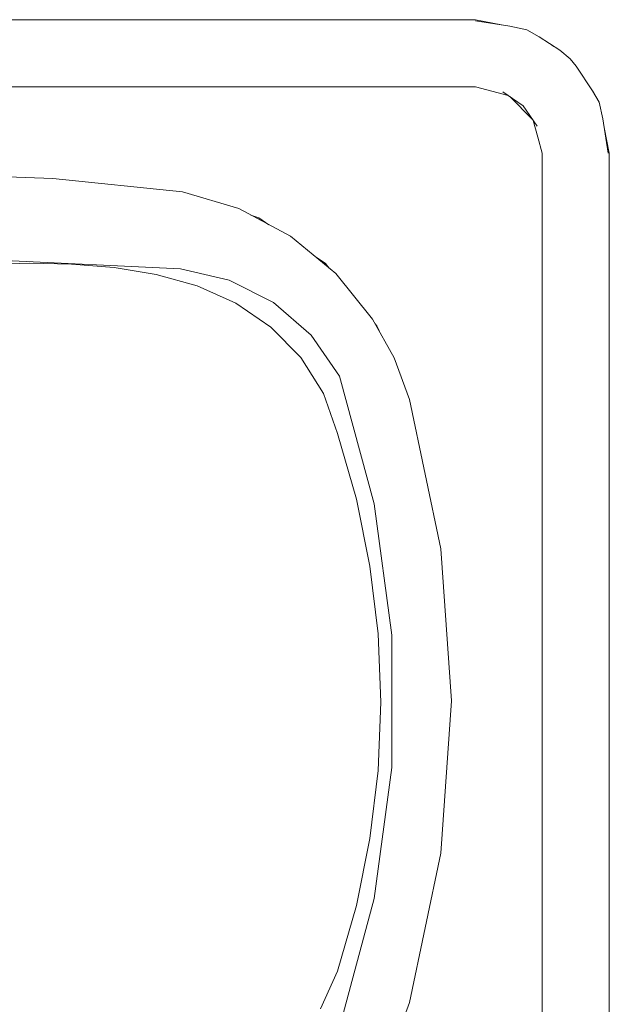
# Model space of a CAD drawing. Header units: millimetres. Extents: x 321 to 585, y -277 to 9.
# Tile 201 of 256: x 479.17 to 480.4, y -242.5 to -240.45. Entities that reach past the tile are written whole.
import ezdxf

# ---------------------------------------------------------------- set-up
doc = ezdxf.new("R2010")
doc.units = ezdxf.units.MM
doc.header["$MEASUREMENT"] = 0
doc.layers.add('IFC-Elemento terminal-Contorno', color=253, linetype='Continuous', lineweight=5)

msp = doc.modelspace()

# ---------------------------------------------------------------- linework, layer by layer
at = {"layer": 'IFC-Elemento terminal-Contorno', "color": 7, "lineweight": 5}
for p, q in [((478.3405, -240.4518), (479.2114, -240.4518)), ((479.2114, -240.4518), (480.1222, -240.4518)), ((480.1222, -240.4518), (480.1762, -240.4625)), ((480.1222, -240.4541), (480.1937, -240.4652)), ((480.1937, -240.4652), (480.2287, -240.4729)), ((480.2287, -240.4729), (480.2542, -240.4877)), ((480.2542, -240.4877), (480.2973, -240.5154)), ((480.2811, -240.505), (480.2831, -240.5062)), ((480.2831, -240.5062), (480.2847, -240.5073)), ((480.2973, -240.5154), (480.319, -240.5333)), ((480.319, -240.5333), (480.3315, -240.5489)), ((480.3315, -240.5489), (480.3655, -240.6002)), ((478.3405, -240.5918), (479.2114, -240.5918)), ((479.2114, -240.5918), (479.4691, -240.5918)), ((479.2997, -240.5918), (479.3005, -240.5918)), ((479.3004, -240.5918), (479.3005, -240.5918)), ((479.3005, -240.5918), (479.3007, -240.5918)), ((479.4691, -240.5918), (480.1222, -240.5918)), ((480.1222, -240.5918), (480.1556, -240.6007)), ((480.1556, -240.6007), (480.19, -240.6099)), ((480.1785, -240.602), (480.221, -240.6313)), ((480.3648, -240.599), (480.3674, -240.6028)), ((480.3655, -240.6002), (480.3793, -240.6236)), ((480.3674, -240.6028), (480.3793, -240.6236)), ((480.1932, -240.6121), (480.2406, -240.6595)), ((480.3793, -240.6236), (480.3871, -240.6586)), ((480.221, -240.6313), (480.2504, -240.6736)), ((480.2422, -240.6619), (480.2516, -240.6967)), ((480.3871, -240.6586), (480.3981, -240.7301)), ((480.3898, -240.6762), (480.4005, -240.7301)), ((480.2516, -240.6967), (480.2605, -240.7301)), ((480.2605, -241.8926), (480.2605, -240.7301)), ((480.4005, -241.8926), (480.4005, -240.7301)), ((478.9704, -240.7725), (479.2417, -240.7825)), ((479.2417, -240.7825), (479.5117, -240.8104)), ((479.5117, -240.8104), (479.6288, -240.8453)), ((479.6288, -240.8453), (479.7366, -240.9028)), ((479.654, -240.8587), (479.6709, -240.8645)), ((479.6709, -240.8645), (479.6918, -240.8789)), ((479.7366, -240.9028), (479.8308, -240.9806)), ((479.0856, -240.9505), (479.5076, -240.971)), ((479.7879, -240.9451), (479.8093, -240.9599)), ((479.1044, -240.9613), (479.1929, -240.9593)), ((479.1929, -240.9593), (479.2809, -240.9613)), ((479.2809, -240.9613), (479.3696, -240.9682)), ((479.3696, -240.9682), (479.4569, -240.9823)), ((479.5076, -240.971), (479.6087, -240.9941)), ((479.8093, -240.9599), (479.8169, -240.9691)), ((479.4569, -240.9823), (479.5421, -241.0064)), ((479.6087, -240.9941), (479.7012, -241.0412)), ((479.8308, -240.9806), (479.9076, -241.0755)), ((479.5421, -241.0064), (479.6228, -241.0427)), ((479.6228, -241.0427), (479.696, -241.0925)), ((479.7012, -241.0412), (479.7795, -241.1093)), ((479.9076, -241.0755), (479.9523, -241.1565)), ((479.696, -241.0925), (479.758, -241.1556)), ((479.9129, -241.0852), (479.9164, -241.0894)), ((479.9164, -241.0894), (479.921, -241.0999)), ((479.7795, -241.1093), (479.839, -241.1943)), ((479.758, -241.1556), (479.8053, -241.2304)), ((479.9523, -241.1565), (479.9842, -241.2432)), ((479.839, -241.1943), (479.9111, -241.4605)), ((479.8053, -241.2304), (479.8347, -241.3138)), ((479.9842, -241.2432), (480.0498, -241.5542)), ((479.8347, -241.3138), (479.8741, -241.4506)), ((479.8741, -241.4506), (479.9021, -241.5902)), ((479.9111, -241.4605), (479.9475, -241.7339)), ((480.0498, -241.5542), (480.0719, -241.8712)), ((479.9021, -241.5902), (479.919, -241.7316)), ((479.919, -241.7316), (479.9246, -241.8738)), ((479.9475, -242.0096), (479.9475, -241.7339)), ((479.919, -242.0161), (479.9246, -241.8738)), ((480.0498, -242.1883), (480.0719, -241.8712)), ((480.2605, -241.8987), (480.2605, -241.8926)), ((480.4005, -243.0552), (480.4005, -241.8926)), ((480.2605, -243.0552), (480.2605, -241.8987)), ((479.9021, -242.1575), (479.919, -242.0161)), ((479.9111, -242.283), (479.9475, -242.0096)), ((479.8741, -242.297), (479.9021, -242.1575)), ((479.9842, -242.4993), (480.0498, -242.1883)), ((479.839, -242.5492), (479.9111, -242.283)), ((479.8347, -242.4338), (479.8741, -242.297)), ((479.7992, -242.5126), (479.8347, -242.4338)), ((479.9523, -242.586), (479.9842, -242.4993))]:
    msp.add_line(p, q, dxfattribs=at)

doc.saveas('drawing.dxf')
